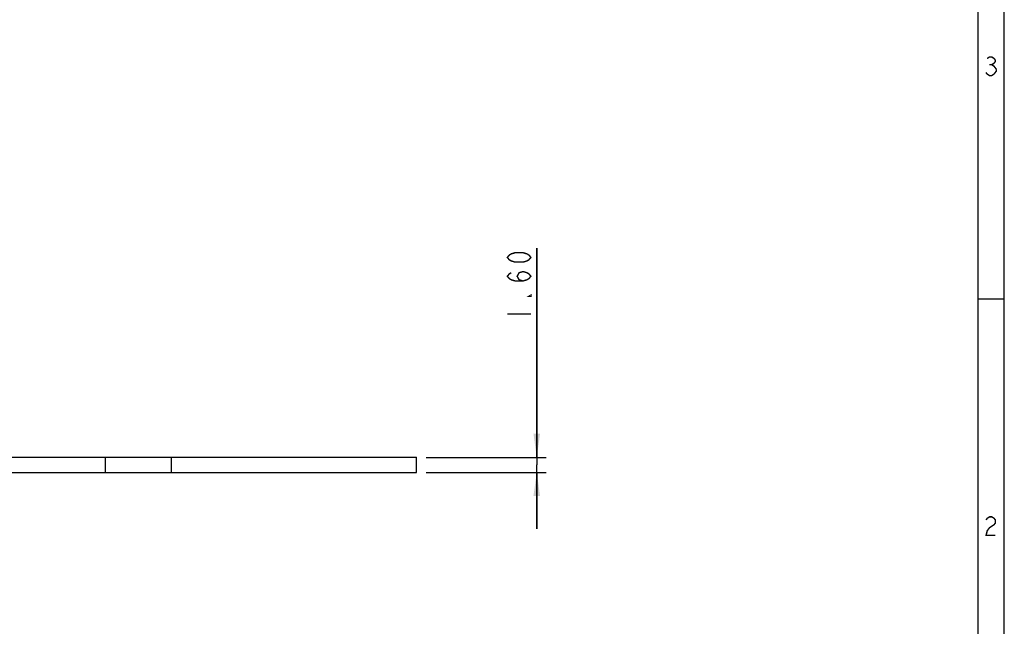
# Model space of a CAD drawing. Header units: millimetres. Extents: x 0 to 420, y 0 to 297.
# Tile 10 of 13: x 316 to 420, y 64 to 129. Entities that reach past the tile are written whole.
import ezdxf

# ---------------------------------------------------------------- set-up
doc = ezdxf.new("R2010")
doc.units = ezdxf.units.MM
doc.header["$LTSCALE"] = 23.1
doc.layers.get('0').update_dxf_attribs({"linetype": 'CONTINUOUS'})
doc.layers.add('02___PRT_ALL_AXES', color=7, linetype='CONTINUOUS')
doc.styles.get("Standard").update_dxf_attribs({"font": 'txt', "width": 0.8})
doc.dimstyles.new('DIMSTYLE_2', dxfattribs={"dimtxt": 2.5, "dimasz": 2.5, "dimexe": 1, "dimexo": 1, "dimtad": 1, "dimzin": 0, "dimdsep": 46, "dimtxsty": 'STANDARD', "dimblk": '_FILLED', "dimblk1": '_FILLED', "dimblk2": '_FILLED', "dimcen": 0.09, "dimadec": 0, "dimazin": 0, "dimtp": 0.01, "dimtm": 0.01, "dimtfac": 1, "dimtofl": 0, "dimtmove": 0, "dimatfit": 3, "dimldrblk": '_FILLED', "dimfxl": 1, "dimtolj": 1, "dimtzin": 0, "dimarcsym": 0})

# ---------------------------------------------------------------- blocks, each defined once
blk = doc.blocks.new('_FILLED')
at = {"color": 0, "linetype": 'BYBLOCK'}
blk.add_solid([(0, 0), (-1, 0.14), (-1, -0.14)], dxfattribs=at)
blk = doc.blocks.new('*D16')
at = {"color": 2, "linetype": 'CONTINUOUS'}
for p, q in [((370.39, 82.3), (370.39, 104.51)), ((370.39, 104.51), (370.39, 81.5)), ((358.64, 82.3), (371.39, 82.3)), ((370.39, 74.7), (370.39, 81.5)), ((358.64, 80.7), (371.39, 80.7)), ((370.39, 80.7), (370.39, 74.7))]:
    blk.add_line(p, q, dxfattribs=at)
at = {"color": 2, "linetype": 'CONTINUOUS', "xscale": 2.5, "yscale": 2.5, "zscale": 2.5}
for p, rotation in [((370.39, 82.3), 270), ((370.39, 80.7), 90)]:
    blk.add_blockref('_FILLED', p, dxfattribs=dict(at, rotation=rotation))

msp = doc.modelspace()

# ---------------------------------------------------------------- linework, layer by layer
at = {"color": 7, "linetype": 'CONTINUOUS', "true_color": 0xf5f5f5}
for p, q in [((420, 0), (420, 297)), ((419.978, 0.358), (419.978, 296.671)), ((417.234, 3.102), (417.234, 293.928)), ((417.234, 99.129), (419.978, 99.129))]:
    msp.add_line(p, q, dxfattribs=at)
at = {"color": 7, "linetype": 'CONTINUOUS'}
msp.add_line((357.635, 80.705), (357.635, 82.305), dxfattribs=at)
at = {"color": 7, "linetype": 'CONTINUOUS', "true_color": 0xf5f5f5, "const_width": 0.15}
for points in [[(418.174, 124.62), (418.421, 124.785), (418.668, 124.785), (418.915, 124.62), (419.038, 124.455), (419.038, 124.291), (418.915, 124.126), (418.668, 123.962), (418.915, 123.797), (419.162, 123.468)], [(418.421, 123.962), (418.668, 123.962)], [(419.162, 123.468), (419.162, 123.303), (418.915, 122.974)], [(418.915, 122.974), (418.668, 122.809), (418.421, 122.809), (418.174, 122.974), (418.05, 123.139)], [(418.062, 75.658), (418.186, 75.822), (418.433, 75.987), (418.679, 75.987), (418.926, 75.822), (419.05, 75.658), (419.05, 75.329), (418.926, 75.164), (418.679, 74.999), (418.433, 74.835), (418.186, 74.505), (418.062, 74.012), (419.05, 74.012)]]:
    msp.add_lwpolyline(points, dxfattribs=at)
at = {"color": 2, "linetype": 'CONTINUOUS', "const_width": 0.15}
for points in [[(369.767, 103.515), (369.558, 103.265), (369.35, 103.14), (368.933, 103.015), (368.1, 103.015), (367.683, 103.14), (367.475, 103.265), (367.267, 103.515), (367.475, 103.765), (367.683, 103.89), (368.1, 104.015), (368.933, 104.015), (369.35, 103.89), (369.558, 103.765), (369.767, 103.515)], [(368.933, 101.015), (368.517, 101.14), (368.308, 101.515), (368.517, 101.89), (368.933, 102.015), (369.35, 101.89), (369.558, 101.765), (369.767, 101.515), (369.558, 101.265), (369.35, 101.14), (368.933, 101.015), (368.1, 101.015), (367.683, 101.14), (367.475, 101.265), (367.267, 101.515), (367.475, 101.765), (367.683, 101.89)], [(369.767, 99.515), (369.767, 99.39), (369.558, 99.39), (369.767, 99.515)], [(367.267, 97.515), (369.767, 97.515)]]:
    msp.add_lwpolyline(points, dxfattribs=at)
at = {"layer": '02___PRT_ALL_AXES', "color": 7, "linetype": 'CONTINUOUS'}
for p, q in [((77.635, 82.305), (357.635, 82.305)), ((324.635, 80.705), (324.635, 82.305)), ((331.635, 80.705), (331.635, 82.305)), ((77.635, 80.705), (357.635, 80.705))]:
    msp.add_line(p, q, dxfattribs=at)

# ---------------------------------------------------------------- dimensions: what is measured, and where the dimension line sits
at = {"color": 2, "linetype": 'CONTINUOUS'}
dim = msp.add_linear_dim(base=(370.392, 80.705), p1=(357.635, 82.305), p2=(357.635, 80.705), angle=270, dimstyle='DIMSTYLE_2', dxfattribs=at)
dim.commit()
dim.dimension.update_dxf_attribs({"geometry": '*D16', "text_midpoint": (370.392, 96.515), "dimtype": 160})

doc.saveas('drawing.dxf')
